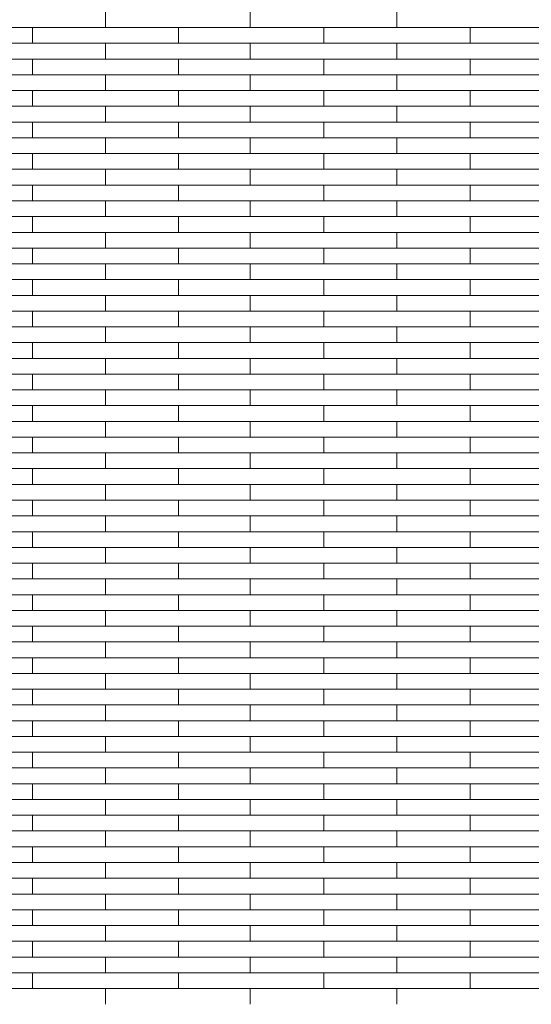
# Model space of a CAD drawing. Header units: millimetres. Extents: x -94445 to -15191, y 1000 to 18261.
# Tile 73 of 108: x -46666 to -45615, y 12665 to 14688. Entities that reach past the tile are written whole.
import ezdxf

# ---------------------------------------------------------------- set-up
doc = ezdxf.new("R2010")
doc.units = ezdxf.units.MM
doc.header["$LTSCALE"] = 0.5
doc.header["$MEASUREMENT"] = 0
doc.linetypes.add('PLINE', pattern=[0])
doc.layers.add('26-- Yttertak', color=7, linetype='Continuous')
doc.layers.add('262- Taktekking', color=7, linetype='Continuous', lineweight=0)

# ---------------------------------------------------------------- blocks, each defined once
blk = doc.blocks.new('*X19')
at = {"layer": '262- Taktekking', "linetype": 'PLINE'}
for p, q in [((-46489.7, 14671.3), (-46489.7, 14703.7)), ((-46192.7, 14671.3), (-46192.7, 14703.7)), ((-45891.2, 14671.3), (-45891.2, 14703.7)), ((-46938.2, 14671.3), (-46639.7, 14671.3)), ((-46639.7, 14671.3), (-46339.7, 14671.3)), ((-46639.7, 14639), (-46639.7, 14671.3)), ((-46339.7, 14639), (-46339.7, 14671.3)), ((-46339.7, 14671.3), (-46041.2, 14671.3)), ((-46041.2, 14671.3), (-45741.2, 14671.3)), ((-46041.2, 14639), (-46041.2, 14671.3)), ((-45741.2, 14639), (-45741.2, 14671.3)), ((-45741.2, 14671.3), (-45442.7, 14671.3)), ((-46938.2, 14639), (-46639.7, 14639)), ((-46639.7, 14639), (-46339.7, 14639)), ((-46639.7, 14639), (-46540.2, 14639)), ((-46540.2, 14639), (-46341.2, 14639)), ((-46489.7, 14606.6), (-46489.7, 14639)), ((-46339.7, 14639), (-46041.2, 14639)), ((-46192.7, 14606.6), (-46192.7, 14639)), ((-46041.2, 14639), (-45741.2, 14639)), ((-46041.2, 14639), (-45941.7, 14639)), ((-45941.7, 14639), (-45742.7, 14639)), ((-45891.2, 14606.6), (-45891.2, 14639)), ((-45741.2, 14639), (-45442.7, 14639)), ((-46938.2, 14606.6), (-46639.7, 14606.6)), ((-46639.7, 14606.6), (-46339.7, 14606.6)), ((-46639.7, 14574.3), (-46639.7, 14606.6)), ((-46339.7, 14574.3), (-46339.7, 14606.6)), ((-46339.7, 14606.6), (-46041.2, 14606.6)), ((-46041.2, 14606.6), (-45741.2, 14606.6)), ((-46041.2, 14574.3), (-46041.2, 14606.6)), ((-45741.2, 14574.3), (-45741.2, 14606.6)), ((-45741.2, 14606.6), (-45442.7, 14606.6)), ((-46938.2, 14574.3), (-46639.7, 14574.3)), ((-46639.7, 14574.3), (-46339.7, 14574.3)), ((-46639.7, 14574.3), (-46540.2, 14574.3)), ((-46540.2, 14574.3), (-46341.2, 14574.3)), ((-46489.7, 14541.9), (-46489.7, 14574.3)), ((-46339.7, 14574.3), (-46041.2, 14574.3)), ((-46192.7, 14541.9), (-46192.7, 14574.3)), ((-46041.2, 14574.3), (-45741.2, 14574.3)), ((-46041.2, 14574.3), (-45941.7, 14574.3)), ((-45941.7, 14574.3), (-45742.7, 14574.3)), ((-45891.2, 14541.9), (-45891.2, 14574.3)), ((-45741.2, 14574.3), (-45442.7, 14574.3)), ((-46938.2, 14541.9), (-46639.7, 14541.9)), ((-46639.7, 14541.9), (-46339.7, 14541.9)), ((-46639.7, 14509.6), (-46639.7, 14541.9)), ((-46339.7, 14509.6), (-46339.7, 14541.9)), ((-46339.7, 14541.9), (-46041.2, 14541.9)), ((-46041.2, 14541.9), (-45741.2, 14541.9)), ((-46041.2, 14509.6), (-46041.2, 14541.9)), ((-45741.2, 14509.6), (-45741.2, 14541.9)), ((-45741.2, 14541.9), (-45442.7, 14541.9)), ((-46938.2, 14509.6), (-46639.7, 14509.6)), ((-46639.7, 14509.6), (-46339.7, 14509.6)), ((-46639.7, 14509.6), (-46540.2, 14509.6)), ((-46540.2, 14509.6), (-46341.2, 14509.6)), ((-46489.7, 14477.2), (-46489.7, 14509.6)), ((-46339.7, 14509.6), (-46041.2, 14509.6)), ((-46192.7, 14477.2), (-46192.7, 14509.6)), ((-46041.2, 14509.6), (-45741.2, 14509.6)), ((-46041.2, 14509.6), (-45941.7, 14509.6)), ((-45941.7, 14509.6), (-45742.7, 14509.6)), ((-45891.2, 14477.2), (-45891.2, 14509.6)), ((-45741.2, 14509.6), (-45442.7, 14509.6)), ((-46938.2, 14477.2), (-46639.7, 14477.2)), ((-46639.7, 14477.2), (-46339.7, 14477.2)), ((-46639.7, 14444.9), (-46639.7, 14477.2)), ((-46339.7, 14444.9), (-46339.7, 14477.2)), ((-46339.7, 14477.2), (-46041.2, 14477.2)), ((-46041.2, 14477.2), (-45741.2, 14477.2)), ((-46041.2, 14444.9), (-46041.2, 14477.2)), ((-45741.2, 14444.9), (-45741.2, 14477.2)), ((-45741.2, 14477.2), (-45442.7, 14477.2)), ((-46938.2, 14444.9), (-46639.7, 14444.9)), ((-46639.7, 14444.9), (-46339.7, 14444.9)), ((-46639.7, 14444.9), (-46540.2, 14444.9)), ((-46540.2, 14444.9), (-46341.2, 14444.9)), ((-46489.7, 14412.5), (-46489.7, 14444.9)), ((-46339.7, 14444.9), (-46041.2, 14444.9)), ((-46192.7, 14412.5), (-46192.7, 14444.9)), ((-46041.2, 14444.9), (-45741.2, 14444.9)), ((-46041.2, 14444.9), (-45941.7, 14444.9)), ((-45941.7, 14444.9), (-45742.7, 14444.9)), ((-45891.2, 14412.5), (-45891.2, 14444.9)), ((-45741.2, 14444.9), (-45442.7, 14444.9)), ((-46938.2, 14412.5), (-46639.7, 14412.5)), ((-46639.7, 14412.5), (-46339.7, 14412.5)), ((-46639.7, 14380.2), (-46639.7, 14412.5)), ((-46339.7, 14380.2), (-46339.7, 14412.5)), ((-46339.7, 14412.5), (-46041.2, 14412.5)), ((-46041.2, 14412.5), (-45741.2, 14412.5)), ((-46041.2, 14380.2), (-46041.2, 14412.5)), ((-45741.2, 14380.2), (-45741.2, 14412.5)), ((-45741.2, 14412.5), (-45442.7, 14412.5)), ((-46938.2, 14380.2), (-46639.7, 14380.2)), ((-46639.7, 14380.2), (-46339.7, 14380.2)), ((-46639.7, 14380.2), (-46540.2, 14380.2)), ((-46540.2, 14380.2), (-46341.2, 14380.2)), ((-46489.7, 14347.8), (-46489.7, 14380.2)), ((-46339.7, 14380.2), (-46041.2, 14380.2)), ((-46192.7, 14347.8), (-46192.7, 14380.2)), ((-46041.2, 14380.2), (-45741.2, 14380.2)), ((-46041.2, 14380.2), (-45941.7, 14380.2)), ((-45941.7, 14380.2), (-45742.7, 14380.2)), ((-45891.2, 14347.8), (-45891.2, 14380.2)), ((-45741.2, 14380.2), (-45442.7, 14380.2)), ((-46938.2, 14347.8), (-46639.7, 14347.8)), ((-46639.7, 14347.8), (-46339.7, 14347.8)), ((-46639.7, 14315.4), (-46639.7, 14347.8)), ((-46339.7, 14315.4), (-46339.7, 14347.8)), ((-46339.7, 14347.8), (-46041.2, 14347.8)), ((-46041.2, 14347.8), (-45741.2, 14347.8)), ((-46041.2, 14315.4), (-46041.2, 14347.8)), ((-45741.2, 14315.4), (-45741.2, 14347.8)), ((-45741.2, 14347.8), (-45442.7, 14347.8)), ((-46938.2, 14315.4), (-46639.7, 14315.4)), ((-46639.7, 14315.4), (-46339.7, 14315.4)), ((-46639.7, 14315.4), (-46540.2, 14315.4)), ((-46540.2, 14315.4), (-46341.2, 14315.4)), ((-46489.7, 14283.1), (-46489.7, 14315.4)), ((-46339.7, 14315.4), (-46041.2, 14315.4)), ((-46192.7, 14283.1), (-46192.7, 14315.4)), ((-46041.2, 14315.4), (-45741.2, 14315.4)), ((-46041.2, 14315.4), (-45941.7, 14315.4)), ((-45941.7, 14315.4), (-45742.7, 14315.4)), ((-45891.2, 14283.1), (-45891.2, 14315.4)), ((-45741.2, 14315.4), (-45442.7, 14315.4)), ((-46938.2, 14283.1), (-46639.7, 14283.1)), ((-46639.7, 14283.1), (-46339.7, 14283.1)), ((-46639.7, 14250.7), (-46639.7, 14283.1)), ((-46339.7, 14250.7), (-46339.7, 14283.1)), ((-46339.7, 14283.1), (-46041.2, 14283.1)), ((-46041.2, 14283.1), (-45741.2, 14283.1)), ((-46041.2, 14250.7), (-46041.2, 14283.1)), ((-45741.2, 14250.7), (-45741.2, 14283.1)), ((-45741.2, 14283.1), (-45442.7, 14283.1)), ((-46938.2, 14250.7), (-46639.7, 14250.7)), ((-46639.7, 14250.7), (-46339.7, 14250.7)), ((-46639.7, 14250.7), (-46540.2, 14250.7)), ((-46540.2, 14250.7), (-46341.2, 14250.7)), ((-46489.7, 14218.4), (-46489.7, 14250.7)), ((-46339.7, 14250.7), (-46041.2, 14250.7)), ((-46192.7, 14218.4), (-46192.7, 14250.7)), ((-46041.2, 14250.7), (-45741.2, 14250.7)), ((-46041.2, 14250.7), (-45941.7, 14250.7)), ((-45941.7, 14250.7), (-45742.7, 14250.7)), ((-45891.2, 14218.4), (-45891.2, 14250.7)), ((-45741.2, 14250.7), (-45442.7, 14250.7)), ((-46938.2, 14218.4), (-46639.7, 14218.4)), ((-46639.7, 14218.4), (-46339.7, 14218.4)), ((-46639.7, 14186), (-46639.7, 14218.4)), ((-46339.7, 14186), (-46339.7, 14218.4)), ((-46339.7, 14218.4), (-46041.2, 14218.4)), ((-46041.2, 14218.4), (-45741.2, 14218.4)), ((-46041.2, 14186), (-46041.2, 14218.4)), ((-45741.2, 14186), (-45741.2, 14218.4)), ((-45741.2, 14218.4), (-45442.7, 14218.4)), ((-46938.2, 14186), (-46639.7, 14186)), ((-46639.7, 14186), (-46339.7, 14186)), ((-46639.7, 14186), (-46540.2, 14186)), ((-46540.2, 14186), (-46341.2, 14186)), ((-46489.7, 14153.7), (-46489.7, 14186)), ((-46339.7, 14186), (-46041.2, 14186)), ((-46192.7, 14153.7), (-46192.7, 14186)), ((-46041.2, 14186), (-45741.2, 14186)), ((-46041.2, 14186), (-45941.7, 14186)), ((-45941.7, 14186), (-45742.7, 14186)), ((-45891.2, 14153.7), (-45891.2, 14186)), ((-45741.2, 14186), (-45442.7, 14186)), ((-46938.2, 14153.7), (-46639.7, 14153.7)), ((-46639.7, 14153.7), (-46339.7, 14153.7)), ((-46639.7, 14121.3), (-46639.7, 14153.7)), ((-46339.7, 14121.3), (-46339.7, 14153.7)), ((-46339.7, 14153.7), (-46041.2, 14153.7)), ((-46041.2, 14153.7), (-45741.2, 14153.7)), ((-46041.2, 14121.3), (-46041.2, 14153.7)), ((-45741.2, 14121.3), (-45741.2, 14153.7)), ((-45741.2, 14153.7), (-45442.7, 14153.7)), ((-46938.2, 14121.3), (-46639.7, 14121.3)), ((-46639.7, 14121.3), (-46339.7, 14121.3)), ((-46639.7, 14121.3), (-46540.2, 14121.3)), ((-46540.2, 14121.3), (-46341.2, 14121.3)), ((-46489.7, 14089), (-46489.7, 14121.3)), ((-46339.7, 14121.3), (-46041.2, 14121.3)), ((-46192.7, 14089), (-46192.7, 14121.3)), ((-46041.2, 14121.3), (-45741.2, 14121.3)), ((-46041.2, 14121.3), (-45941.7, 14121.3)), ((-45941.7, 14121.3), (-45742.7, 14121.3)), ((-45891.2, 14089), (-45891.2, 14121.3)), ((-45741.2, 14121.3), (-45442.7, 14121.3)), ((-46938.2, 14089), (-46639.7, 14089)), ((-46639.7, 14089), (-46339.7, 14089)), ((-46639.7, 14056.6), (-46639.7, 14089)), ((-46339.7, 14056.6), (-46339.7, 14089)), ((-46339.7, 14089), (-46041.2, 14089)), ((-46041.2, 14089), (-45741.2, 14089)), ((-46041.2, 14056.6), (-46041.2, 14089)), ((-45741.2, 14056.6), (-45741.2, 14089)), ((-45741.2, 14089), (-45442.7, 14089)), ((-46938.2, 14056.6), (-46639.7, 14056.6)), ((-46639.7, 14056.6), (-46339.7, 14056.6)), ((-46639.7, 14056.6), (-46540.2, 14056.6)), ((-46540.2, 14056.6), (-46341.2, 14056.6)), ((-46489.7, 14024.3), (-46489.7, 14056.6)), ((-46339.7, 14056.6), (-46041.2, 14056.6)), ((-46192.7, 14024.3), (-46192.7, 14056.6)), ((-46041.2, 14056.6), (-45741.2, 14056.6)), ((-46041.2, 14056.6), (-45941.7, 14056.6)), ((-45941.7, 14056.6), (-45742.7, 14056.6)), ((-45891.2, 14024.3), (-45891.2, 14056.6)), ((-45741.2, 14056.6), (-45442.7, 14056.6)), ((-46938.2, 14024.3), (-46639.7, 14024.3)), ((-46639.7, 14024.3), (-46339.7, 14024.3)), ((-46639.7, 13991.9), (-46639.7, 14024.3)), ((-46339.7, 13991.9), (-46339.7, 14024.3)), ((-46339.7, 14024.3), (-46041.2, 14024.3)), ((-46041.2, 14024.3), (-45741.2, 14024.3)), ((-46041.2, 13991.9), (-46041.2, 14024.3)), ((-45741.2, 13991.9), (-45741.2, 14024.3)), ((-45741.2, 14024.3), (-45442.7, 14024.3)), ((-46938.2, 13991.9), (-46639.7, 13991.9)), ((-46639.7, 13991.9), (-46339.7, 13991.9)), ((-46639.7, 13991.9), (-46540.2, 13991.9)), ((-46540.2, 13991.9), (-46341.2, 13991.9)), ((-46489.7, 13959.6), (-46489.7, 13991.9)), ((-46339.7, 13991.9), (-46041.2, 13991.9)), ((-46192.7, 13959.6), (-46192.7, 13991.9)), ((-46041.2, 13991.9), (-45741.2, 13991.9)), ((-46041.2, 13991.9), (-45941.7, 13991.9)), ((-45941.7, 13991.9), (-45742.7, 13991.9)), ((-45891.2, 13959.6), (-45891.2, 13991.9)), ((-45741.2, 13991.9), (-45442.7, 13991.9)), ((-46938.2, 13959.6), (-46639.7, 13959.6)), ((-46639.7, 13959.6), (-46339.7, 13959.6)), ((-46639.7, 13927.2), (-46639.7, 13959.6)), ((-46339.7, 13927.2), (-46339.7, 13959.6)), ((-46339.7, 13959.6), (-46041.2, 13959.6)), ((-46041.2, 13959.6), (-45741.2, 13959.6)), ((-46041.2, 13927.2), (-46041.2, 13959.6)), ((-45741.2, 13927.2), (-45741.2, 13959.6)), ((-45741.2, 13959.6), (-45442.7, 13959.6)), ((-46938.2, 13927.2), (-46639.7, 13927.2)), ((-46639.7, 13927.2), (-46339.7, 13927.2)), ((-46639.7, 13927.2), (-46540.2, 13927.2)), ((-46540.2, 13927.2), (-46341.2, 13927.2)), ((-46489.7, 13894.9), (-46489.7, 13927.2)), ((-46339.7, 13927.2), (-46041.2, 13927.2)), ((-46192.7, 13894.9), (-46192.7, 13927.2)), ((-46041.2, 13927.2), (-45741.2, 13927.2)), ((-46041.2, 13927.2), (-45941.7, 13927.2)), ((-45941.7, 13927.2), (-45742.7, 13927.2)), ((-45891.2, 13894.9), (-45891.2, 13927.2)), ((-45741.2, 13927.2), (-45442.7, 13927.2)), ((-46938.2, 13894.9), (-46639.7, 13894.9)), ((-46639.7, 13894.9), (-46339.7, 13894.9)), ((-46639.7, 13862.5), (-46639.7, 13894.9)), ((-46339.7, 13862.5), (-46339.7, 13894.9)), ((-46339.7, 13894.9), (-46041.2, 13894.9)), ((-46041.2, 13894.9), (-45741.2, 13894.9)), ((-46041.2, 13862.5), (-46041.2, 13894.9)), ((-45741.2, 13862.5), (-45741.2, 13894.9)), ((-45741.2, 13894.9), (-45442.7, 13894.9)), ((-46938.2, 13862.5), (-46639.7, 13862.5)), ((-46639.7, 13862.5), (-46339.7, 13862.5)), ((-46639.7, 13862.5), (-46540.2, 13862.5)), ((-46540.2, 13862.5), (-46341.2, 13862.5)), ((-46489.7, 13830.2), (-46489.7, 13862.5)), ((-46339.7, 13862.5), (-46041.2, 13862.5)), ((-46192.7, 13830.2), (-46192.7, 13862.5)), ((-46041.2, 13862.5), (-45741.2, 13862.5)), ((-46041.2, 13862.5), (-45941.7, 13862.5)), ((-45941.7, 13862.5), (-45742.7, 13862.5)), ((-45891.2, 13830.2), (-45891.2, 13862.5)), ((-45741.2, 13862.5), (-45442.7, 13862.5)), ((-46938.2, 13830.2), (-46639.7, 13830.2)), ((-46639.7, 13830.2), (-46339.7, 13830.2)), ((-46639.7, 13797.8), (-46639.7, 13830.2)), ((-46339.7, 13797.8), (-46339.7, 13830.2)), ((-46339.7, 13830.2), (-46041.2, 13830.2)), ((-46041.2, 13830.2), (-45741.2, 13830.2)), ((-46041.2, 13797.8), (-46041.2, 13830.2)), ((-45741.2, 13797.8), (-45741.2, 13830.2)), ((-45741.2, 13830.2), (-45442.7, 13830.2)), ((-46938.2, 13797.8), (-46639.7, 13797.8)), ((-46639.7, 13797.8), (-46339.7, 13797.8)), ((-46639.7, 13797.8), (-46540.2, 13797.8)), ((-46540.2, 13797.8), (-46341.2, 13797.8)), ((-46489.7, 13765.5), (-46489.7, 13797.8)), ((-46339.7, 13797.8), (-46041.2, 13797.8)), ((-46192.7, 13765.5), (-46192.7, 13797.8)), ((-46041.2, 13797.8), (-45741.2, 13797.8)), ((-46041.2, 13797.8), (-45941.7, 13797.8)), ((-45941.7, 13797.8), (-45742.7, 13797.8)), ((-45891.2, 13765.5), (-45891.2, 13797.8)), ((-45741.2, 13797.8), (-45442.7, 13797.8)), ((-46938.2, 13765.5), (-46639.7, 13765.5)), ((-46639.7, 13765.5), (-46339.7, 13765.5)), ((-46639.7, 13733.1), (-46639.7, 13765.5)), ((-46339.7, 13733.1), (-46339.7, 13765.5)), ((-46339.7, 13765.5), (-46041.2, 13765.5)), ((-46041.2, 13765.5), (-45741.2, 13765.5)), ((-46041.2, 13733.1), (-46041.2, 13765.5)), ((-45741.2, 13733.1), (-45741.2, 13765.5)), ((-45741.2, 13765.5), (-45442.7, 13765.5)), ((-46938.2, 13733.1), (-46639.7, 13733.1)), ((-46639.7, 13733.1), (-46339.7, 13733.1)), ((-46639.7, 13733.1), (-46540.2, 13733.1)), ((-46540.2, 13733.1), (-46341.2, 13733.1)), ((-46489.7, 13700.8), (-46489.7, 13733.1)), ((-46339.7, 13733.1), (-46041.2, 13733.1)), ((-46192.7, 13700.8), (-46192.7, 13733.1)), ((-46041.2, 13733.1), (-45741.2, 13733.1)), ((-46041.2, 13733.1), (-45941.7, 13733.1)), ((-45941.7, 13733.1), (-45742.7, 13733.1)), ((-45891.2, 13700.8), (-45891.2, 13733.1)), ((-45741.2, 13733.1), (-45442.7, 13733.1)), ((-46938.2, 13700.8), (-46639.7, 13700.8)), ((-46639.7, 13700.8), (-46339.7, 13700.8)), ((-46639.7, 13668.4), (-46639.7, 13700.8)), ((-46339.7, 13668.4), (-46339.7, 13700.8)), ((-46339.7, 13700.8), (-46041.2, 13700.8)), ((-46041.2, 13700.8), (-45741.2, 13700.8)), ((-46041.2, 13668.4), (-46041.2, 13700.8)), ((-45741.2, 13668.4), (-45741.2, 13700.8)), ((-45741.2, 13700.8), (-45442.7, 13700.8)), ((-46938.2, 13668.4), (-46639.7, 13668.4)), ((-46639.7, 13668.4), (-46339.7, 13668.4)), ((-46639.7, 13668.4), (-46540.2, 13668.4)), ((-46540.2, 13668.4), (-46341.2, 13668.4)), ((-46489.7, 13636), (-46489.7, 13668.4)), ((-46339.7, 13668.4), (-46041.2, 13668.4)), ((-46192.7, 13636), (-46192.7, 13668.4)), ((-46041.2, 13668.4), (-45741.2, 13668.4)), ((-46041.2, 13668.4), (-45941.7, 13668.4)), ((-45941.7, 13668.4), (-45742.7, 13668.4)), ((-45891.2, 13636), (-45891.2, 13668.4)), ((-45741.2, 13668.4), (-45442.7, 13668.4)), ((-46938.2, 13636), (-46639.7, 13636)), ((-46639.7, 13636), (-46339.7, 13636)), ((-46639.7, 13603.7), (-46639.7, 13636)), ((-46339.7, 13603.7), (-46339.7, 13636)), ((-46339.7, 13636), (-46041.2, 13636)), ((-46041.2, 13636), (-45741.2, 13636)), ((-46041.2, 13603.7), (-46041.2, 13636)), ((-45741.2, 13603.7), (-45741.2, 13636)), ((-45741.2, 13636), (-45442.7, 13636)), ((-46938.2, 13603.7), (-46639.7, 13603.7)), ((-46639.7, 13603.7), (-46339.7, 13603.7)), ((-46639.7, 13603.7), (-46540.2, 13603.7)), ((-46540.2, 13603.7), (-46341.2, 13603.7)), ((-46489.7, 13571.3), (-46489.7, 13603.7)), ((-46339.7, 13603.7), (-46041.2, 13603.7)), ((-46192.7, 13571.3), (-46192.7, 13603.7)), ((-46041.2, 13603.7), (-45741.2, 13603.7)), ((-46041.2, 13603.7), (-45941.7, 13603.7)), ((-45941.7, 13603.7), (-45742.7, 13603.7)), ((-45891.2, 13571.3), (-45891.2, 13603.7)), ((-45741.2, 13603.7), (-45442.7, 13603.7)), ((-46938.2, 13571.3), (-46639.7, 13571.3)), ((-46639.7, 13571.3), (-46339.7, 13571.3)), ((-46639.7, 13539), (-46639.7, 13571.3)), ((-46339.7, 13539), (-46339.7, 13571.3)), ((-46339.7, 13571.3), (-46041.2, 13571.3)), ((-46041.2, 13571.3), (-45741.2, 13571.3)), ((-46041.2, 13539), (-46041.2, 13571.3)), ((-45741.2, 13539), (-45741.2, 13571.3)), ((-45741.2, 13571.3), (-45442.7, 13571.3)), ((-46938.2, 13539), (-46639.7, 13539)), ((-46639.7, 13539), (-46339.7, 13539)), ((-46639.7, 13539), (-46540.2, 13539)), ((-46540.2, 13539), (-46341.2, 13539)), ((-46489.7, 13506.6), (-46489.7, 13539)), ((-46339.7, 13539), (-46041.2, 13539)), ((-46192.7, 13506.6), (-46192.7, 13539)), ((-46041.2, 13539), (-45741.2, 13539)), ((-46041.2, 13539), (-45941.7, 13539)), ((-45941.7, 13539), (-45742.7, 13539)), ((-45891.2, 13506.6), (-45891.2, 13539)), ((-45741.2, 13539), (-45442.7, 13539)), ((-46938.2, 13506.6), (-46639.7, 13506.6)), ((-46639.7, 13506.6), (-46339.7, 13506.6)), ((-46639.7, 13474.3), (-46639.7, 13506.6)), ((-46339.7, 13474.3), (-46339.7, 13506.6)), ((-46339.7, 13506.6), (-46041.2, 13506.6)), ((-46041.2, 13506.6), (-45741.2, 13506.6)), ((-46041.2, 13474.3), (-46041.2, 13506.6)), ((-45741.2, 13474.3), (-45741.2, 13506.6)), ((-45741.2, 13506.6), (-45442.7, 13506.6)), ((-46938.2, 13474.3), (-46639.7, 13474.3)), ((-46639.7, 13474.3), (-46339.7, 13474.3)), ((-46639.7, 13474.3), (-46540.2, 13474.3)), ((-46540.2, 13474.3), (-46341.2, 13474.3)), ((-46489.7, 13441.9), (-46489.7, 13474.3)), ((-46339.7, 13474.3), (-46041.2, 13474.3)), ((-46192.7, 13441.9), (-46192.7, 13474.3)), ((-46041.2, 13474.3), (-45741.2, 13474.3)), ((-46041.2, 13474.3), (-45941.7, 13474.3)), ((-45941.7, 13474.3), (-45742.7, 13474.3)), ((-45891.2, 13441.9), (-45891.2, 13474.3)), ((-45741.2, 13474.3), (-45442.7, 13474.3)), ((-46938.2, 13441.9), (-46639.7, 13441.9)), ((-46639.7, 13441.9), (-46339.7, 13441.9)), ((-46639.7, 13409.6), (-46639.7, 13441.9)), ((-46339.7, 13409.6), (-46339.7, 13441.9)), ((-46339.7, 13441.9), (-46041.2, 13441.9)), ((-46041.2, 13441.9), (-45741.2, 13441.9)), ((-46041.2, 13409.6), (-46041.2, 13441.9)), ((-45741.2, 13409.6), (-45741.2, 13441.9)), ((-45741.2, 13441.9), (-45442.7, 13441.9)), ((-46938.2, 13409.6), (-46639.7, 13409.6)), ((-46639.7, 13409.6), (-46339.7, 13409.6)), ((-46639.7, 13409.6), (-46540.2, 13409.6)), ((-46540.2, 13409.6), (-46341.2, 13409.6)), ((-46489.7, 13377.2), (-46489.7, 13409.6)), ((-46339.7, 13409.6), (-46041.2, 13409.6)), ((-46192.7, 13377.2), (-46192.7, 13409.6)), ((-46041.2, 13409.6), (-45741.2, 13409.6)), ((-46041.2, 13409.6), (-45941.7, 13409.6)), ((-45941.7, 13409.6), (-45742.7, 13409.6)), ((-45891.2, 13377.2), (-45891.2, 13409.6)), ((-45741.2, 13409.6), (-45442.7, 13409.6)), ((-46938.2, 13377.2), (-46639.7, 13377.2)), ((-46639.7, 13377.2), (-46339.7, 13377.2)), ((-46639.7, 13344.9), (-46639.7, 13377.2)), ((-46339.7, 13344.9), (-46339.7, 13377.2)), ((-46339.7, 13377.2), (-46041.2, 13377.2)), ((-46041.2, 13377.2), (-45741.2, 13377.2)), ((-46041.2, 13344.9), (-46041.2, 13377.2)), ((-45741.2, 13344.9), (-45741.2, 13377.2)), ((-45741.2, 13377.2), (-45442.7, 13377.2)), ((-46938.2, 13344.9), (-46639.7, 13344.9)), ((-46639.7, 13344.9), (-46339.7, 13344.9)), ((-46639.7, 13344.9), (-46540.2, 13344.9)), ((-46540.2, 13344.9), (-46341.2, 13344.9)), ((-46489.7, 13312.5), (-46489.7, 13344.9)), ((-46339.7, 13344.9), (-46041.2, 13344.9)), ((-46192.7, 13312.5), (-46192.7, 13344.9)), ((-46041.2, 13344.9), (-45741.2, 13344.9)), ((-46041.2, 13344.9), (-45941.7, 13344.9)), ((-45941.7, 13344.9), (-45742.7, 13344.9)), ((-45891.2, 13312.5), (-45891.2, 13344.9)), ((-45741.2, 13344.9), (-45442.7, 13344.9)), ((-46938.2, 13312.5), (-46639.7, 13312.5)), ((-46639.7, 13312.5), (-46339.7, 13312.5)), ((-46639.7, 13280.2), (-46639.7, 13312.5)), ((-46339.7, 13280.2), (-46339.7, 13312.5)), ((-46339.7, 13312.5), (-46041.2, 13312.5)), ((-46041.2, 13312.5), (-45741.2, 13312.5)), ((-46041.2, 13280.2), (-46041.2, 13312.5)), ((-45741.2, 13280.2), (-45741.2, 13312.5)), ((-45741.2, 13312.5), (-45442.7, 13312.5)), ((-46938.2, 13280.2), (-46639.7, 13280.2)), ((-46639.7, 13280.2), (-46339.7, 13280.2)), ((-46639.7, 13280.2), (-46540.2, 13280.2)), ((-46540.2, 13280.2), (-46341.2, 13280.2)), ((-46489.7, 13247.8), (-46489.7, 13280.2)), ((-46339.7, 13280.2), (-46041.2, 13280.2)), ((-46192.7, 13247.8), (-46192.7, 13280.2)), ((-46041.2, 13280.2), (-45741.2, 13280.2)), ((-46041.2, 13280.2), (-45941.7, 13280.2)), ((-45941.7, 13280.2), (-45742.7, 13280.2)), ((-45891.2, 13247.8), (-45891.2, 13280.2)), ((-45741.2, 13280.2), (-45442.7, 13280.2)), ((-46938.2, 13247.8), (-46639.7, 13247.8)), ((-46639.7, 13247.8), (-46339.7, 13247.8)), ((-46639.7, 13215.5), (-46639.7, 13247.8)), ((-46339.7, 13215.5), (-46339.7, 13247.8)), ((-46339.7, 13247.8), (-46041.2, 13247.8)), ((-46041.2, 13247.8), (-45741.2, 13247.8)), ((-46041.2, 13215.5), (-46041.2, 13247.8)), ((-45741.2, 13215.5), (-45741.2, 13247.8)), ((-45741.2, 13247.8), (-45442.7, 13247.8)), ((-46938.2, 13215.5), (-46639.7, 13215.5)), ((-46639.7, 13215.5), (-46339.7, 13215.5)), ((-46639.7, 13215.5), (-46540.2, 13215.5)), ((-46540.2, 13215.5), (-46341.2, 13215.5)), ((-46489.7, 13183.1), (-46489.7, 13215.5)), ((-46339.7, 13215.5), (-46041.2, 13215.5)), ((-46192.7, 13183.1), (-46192.7, 13215.5)), ((-46041.2, 13215.5), (-45741.2, 13215.5)), ((-46041.2, 13215.5), (-45941.7, 13215.5)), ((-45941.7, 13215.5), (-45742.7, 13215.5)), ((-45891.2, 13183.1), (-45891.2, 13215.5)), ((-45741.2, 13215.5), (-45442.7, 13215.5)), ((-46938.2, 13183.1), (-46639.7, 13183.1)), ((-46639.7, 13183.1), (-46339.7, 13183.1)), ((-46639.7, 13150.8), (-46639.7, 13183.1)), ((-46339.7, 13150.8), (-46339.7, 13183.1)), ((-46339.7, 13183.1), (-46041.2, 13183.1)), ((-46041.2, 13183.1), (-45741.2, 13183.1)), ((-46041.2, 13150.8), (-46041.2, 13183.1)), ((-45741.2, 13150.8), (-45741.2, 13183.1)), ((-45741.2, 13183.1), (-45442.7, 13183.1)), ((-46938.2, 13150.8), (-46639.7, 13150.8)), ((-46639.7, 13150.8), (-46339.7, 13150.8)), ((-46639.7, 13150.8), (-46540.2, 13150.8)), ((-46540.2, 13150.8), (-46341.2, 13150.8)), ((-46489.7, 13118.4), (-46489.7, 13150.8)), ((-46339.7, 13150.8), (-46041.2, 13150.8)), ((-46192.7, 13118.4), (-46192.7, 13150.8)), ((-46041.2, 13150.8), (-45741.2, 13150.8)), ((-46041.2, 13150.8), (-45941.7, 13150.8)), ((-45941.7, 13150.8), (-45742.7, 13150.8)), ((-45891.2, 13118.4), (-45891.2, 13150.8)), ((-45741.2, 13150.8), (-45442.7, 13150.8)), ((-46938.2, 13118.4), (-46639.7, 13118.4)), ((-46639.7, 13118.4), (-46339.7, 13118.4)), ((-46639.7, 13086.1), (-46639.7, 13118.4)), ((-46339.7, 13086.1), (-46339.7, 13118.4)), ((-46339.7, 13118.4), (-46041.2, 13118.4)), ((-46041.2, 13118.4), (-45741.2, 13118.4)), ((-46041.2, 13086.1), (-46041.2, 13118.4)), ((-45741.2, 13086.1), (-45741.2, 13118.4)), ((-45741.2, 13118.4), (-45442.7, 13118.4)), ((-46938.2, 13086.1), (-46639.7, 13086.1)), ((-46639.7, 13086.1), (-46339.7, 13086.1)), ((-46639.7, 13086.1), (-46540.2, 13086.1)), ((-46540.2, 13086.1), (-46341.2, 13086.1)), ((-46489.7, 13053.7), (-46489.7, 13086.1)), ((-46339.7, 13086.1), (-46041.2, 13086.1)), ((-46192.7, 13053.7), (-46192.7, 13086.1)), ((-46041.2, 13086.1), (-45741.2, 13086.1)), ((-46041.2, 13086.1), (-45941.7, 13086.1)), ((-45941.7, 13086.1), (-45742.7, 13086.1)), ((-45891.2, 13053.7), (-45891.2, 13086.1)), ((-45741.2, 13086.1), (-45442.7, 13086.1)), ((-46938.2, 13053.7), (-46639.7, 13053.7)), ((-46639.7, 13053.7), (-46339.7, 13053.7)), ((-46639.7, 13021.4), (-46639.7, 13053.7)), ((-46339.7, 13021.4), (-46339.7, 13053.7)), ((-46339.7, 13053.7), (-46041.2, 13053.7)), ((-46041.2, 13053.7), (-45741.2, 13053.7)), ((-46041.2, 13021.4), (-46041.2, 13053.7)), ((-45741.2, 13021.4), (-45741.2, 13053.7)), ((-45741.2, 13053.7), (-45442.7, 13053.7)), ((-46938.2, 13021.4), (-46639.7, 13021.4)), ((-46639.7, 13021.4), (-46339.7, 13021.4)), ((-46639.7, 13021.4), (-46540.2, 13021.4)), ((-46540.2, 13021.4), (-46341.2, 13021.4)), ((-46489.7, 12989), (-46489.7, 13021.4)), ((-46339.7, 13021.4), (-46041.2, 13021.4)), ((-46192.7, 12989), (-46192.7, 13021.4)), ((-46041.2, 13021.4), (-45741.2, 13021.4)), ((-46041.2, 13021.4), (-45941.7, 13021.4)), ((-45941.7, 13021.4), (-45742.7, 13021.4)), ((-45891.2, 12989), (-45891.2, 13021.4)), ((-45741.2, 13021.4), (-45442.7, 13021.4)), ((-46938.2, 12989), (-46639.7, 12989)), ((-46639.7, 12989), (-46339.7, 12989)), ((-46639.7, 12956.6), (-46639.7, 12989)), ((-46339.7, 12956.6), (-46339.7, 12989)), ((-46339.7, 12989), (-46041.2, 12989)), ((-46041.2, 12989), (-45741.2, 12989)), ((-46041.2, 12956.6), (-46041.2, 12989)), ((-45741.2, 12956.6), (-45741.2, 12989)), ((-45741.2, 12989), (-45442.7, 12989)), ((-46938.2, 12956.6), (-46639.7, 12956.6)), ((-46639.7, 12956.6), (-46339.7, 12956.6)), ((-46639.7, 12956.6), (-46540.2, 12956.6)), ((-46540.2, 12956.6), (-46341.2, 12956.6)), ((-46489.7, 12924.3), (-46489.7, 12956.6)), ((-46339.7, 12956.6), (-46041.2, 12956.6)), ((-46192.7, 12924.3), (-46192.7, 12956.6)), ((-46041.2, 12956.6), (-45741.2, 12956.6)), ((-46041.2, 12956.6), (-45941.7, 12956.6)), ((-45941.7, 12956.6), (-45742.7, 12956.6)), ((-45891.2, 12924.3), (-45891.2, 12956.6)), ((-45741.2, 12956.6), (-45442.7, 12956.6)), ((-46938.2, 12924.3), (-46639.7, 12924.3)), ((-46639.7, 12924.3), (-46339.7, 12924.3)), ((-46639.7, 12891.9), (-46639.7, 12924.3)), ((-46339.7, 12891.9), (-46339.7, 12924.3)), ((-46339.7, 12924.3), (-46041.2, 12924.3)), ((-46041.2, 12924.3), (-45741.2, 12924.3)), ((-46041.2, 12891.9), (-46041.2, 12924.3)), ((-45741.2, 12891.9), (-45741.2, 12924.3)), ((-45741.2, 12924.3), (-45442.7, 12924.3)), ((-46938.2, 12891.9), (-46639.7, 12891.9)), ((-46639.7, 12891.9), (-46339.7, 12891.9)), ((-46639.7, 12891.9), (-46540.2, 12891.9)), ((-46540.2, 12891.9), (-46341.2, 12891.9)), ((-46489.7, 12859.6), (-46489.7, 12891.9)), ((-46339.7, 12891.9), (-46041.2, 12891.9)), ((-46192.7, 12859.6), (-46192.7, 12891.9)), ((-46041.2, 12891.9), (-45741.2, 12891.9)), ((-46041.2, 12891.9), (-45941.7, 12891.9)), ((-45941.7, 12891.9), (-45742.7, 12891.9)), ((-45891.2, 12859.6), (-45891.2, 12891.9)), ((-45741.2, 12891.9), (-45442.7, 12891.9)), ((-46938.2, 12859.6), (-46639.7, 12859.6)), ((-46639.7, 12859.6), (-46339.7, 12859.6)), ((-46639.7, 12827.2), (-46639.7, 12859.6)), ((-46339.7, 12827.2), (-46339.7, 12859.6)), ((-46339.7, 12859.6), (-46041.2, 12859.6)), ((-46041.2, 12859.6), (-45741.2, 12859.6)), ((-46041.2, 12827.2), (-46041.2, 12859.6)), ((-45741.2, 12827.2), (-45741.2, 12859.6)), ((-45741.2, 12859.6), (-45442.7, 12859.6)), ((-46938.2, 12827.2), (-46639.7, 12827.2)), ((-46639.7, 12827.2), (-46339.7, 12827.2)), ((-46639.7, 12827.2), (-46540.2, 12827.2)), ((-46540.2, 12827.2), (-46341.2, 12827.2)), ((-46489.7, 12794.9), (-46489.7, 12827.2)), ((-46339.7, 12827.2), (-46041.2, 12827.2)), ((-46192.7, 12794.9), (-46192.7, 12827.2)), ((-46041.2, 12827.2), (-45741.2, 12827.2)), ((-46041.2, 12827.2), (-45941.7, 12827.2)), ((-45941.7, 12827.2), (-45742.7, 12827.2)), ((-45891.2, 12794.9), (-45891.2, 12827.2)), ((-45741.2, 12827.2), (-45442.7, 12827.2)), ((-46938.2, 12794.9), (-46639.7, 12794.9)), ((-46639.7, 12794.9), (-46339.7, 12794.9)), ((-46639.7, 12762.5), (-46639.7, 12794.9)), ((-46339.7, 12762.5), (-46339.7, 12794.9)), ((-46339.7, 12794.9), (-46041.2, 12794.9)), ((-46041.2, 12794.9), (-45741.2, 12794.9)), ((-46041.2, 12762.5), (-46041.2, 12794.9)), ((-45741.2, 12762.5), (-45741.2, 12794.9)), ((-45741.2, 12794.9), (-45442.7, 12794.9)), ((-46938.2, 12762.5), (-46639.7, 12762.5)), ((-46639.7, 12762.5), (-46339.7, 12762.5)), ((-46639.7, 12762.5), (-46540.2, 12762.5)), ((-46540.2, 12762.5), (-46341.2, 12762.5)), ((-46489.7, 12730.2), (-46489.7, 12762.5)), ((-46339.7, 12762.5), (-46041.2, 12762.5)), ((-46192.7, 12730.2), (-46192.7, 12762.5)), ((-46041.2, 12762.5), (-45741.2, 12762.5)), ((-46041.2, 12762.5), (-45941.7, 12762.5)), ((-45941.7, 12762.5), (-45742.7, 12762.5)), ((-45891.2, 12730.2), (-45891.2, 12762.5)), ((-45741.2, 12762.5), (-45442.7, 12762.5)), ((-46938.2, 12730.2), (-46639.7, 12730.2)), ((-46639.7, 12730.2), (-46339.7, 12730.2)), ((-46639.7, 12697.8), (-46639.7, 12730.2)), ((-46339.7, 12697.8), (-46339.7, 12730.2)), ((-46339.7, 12730.2), (-46041.2, 12730.2)), ((-46041.2, 12730.2), (-45741.2, 12730.2)), ((-46041.2, 12697.8), (-46041.2, 12730.2)), ((-45741.2, 12697.8), (-45741.2, 12730.2)), ((-45741.2, 12730.2), (-45442.7, 12730.2)), ((-46938.2, 12697.8), (-46639.7, 12697.8)), ((-46639.7, 12697.8), (-46339.7, 12697.8)), ((-46639.7, 12697.8), (-46540.2, 12697.8)), ((-46540.2, 12697.8), (-46341.2, 12697.8)), ((-46489.7, 12665.5), (-46489.7, 12697.8)), ((-46339.7, 12697.8), (-46041.2, 12697.8)), ((-46192.7, 12665.5), (-46192.7, 12697.8)), ((-46041.2, 12697.8), (-45741.2, 12697.8)), ((-46041.2, 12697.8), (-45941.7, 12697.8)), ((-45941.7, 12697.8), (-45742.7, 12697.8)), ((-45891.2, 12665.5), (-45891.2, 12697.8)), ((-45741.2, 12697.8), (-45442.7, 12697.8))]:
    blk.add_line(p, q, dxfattribs=at)

msp = doc.modelspace()

# ---------------------------------------------------------------- block references
at = {"layer": '26-- Yttertak'}
msp.add_blockref('*X19', (0, 0), dxfattribs=at)

doc.saveas('drawing.dxf')
